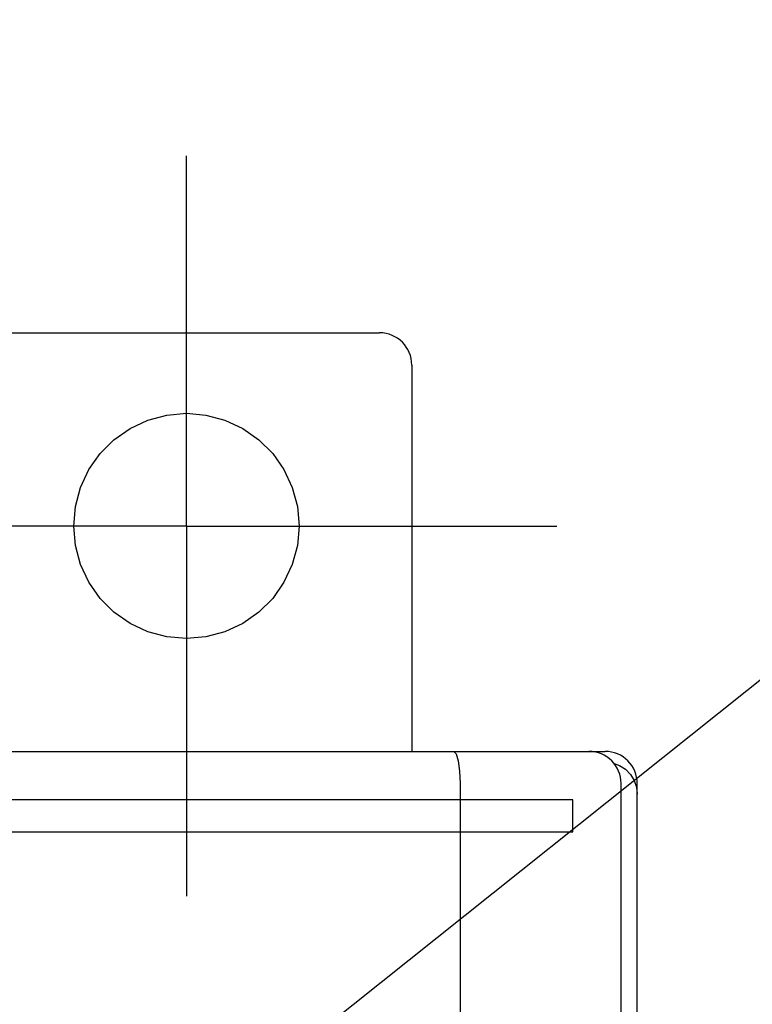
# Model space of a CAD drawing. Extents: x 129 to 1619, y 128 to 1105.
# Tile 19 of 27: x 986 to 1009, y 814 to 845. Entities that reach past the tile are written whole.
import ezdxf

# ---------------------------------------------------------------- set-up
doc = ezdxf.new("R2010")
doc.units = 0
doc.header["$LTSCALE"] = 92.4
doc.linetypes.add('CENTER', pattern=[0.6, 0.375, -0.075, 0.075, -0.075])
for name, color, linetype in [('ALL_AXIS', 7, 'CONTINUOUS'), ('ALL_CURVE', 7, 'CONTINUOUS'), ('ALL_FEATURES', 7, 'CONTINUOUS'), ('ALL_NOTE', 7, 'CONTINUOUS')]:
    doc.layers.add(name, color=color, linetype=linetype)

msp = doc.modelspace()

# ---------------------------------------------------------------- linework, layer by layer
at = {"layer": 'ALL_AXIS', "color": 7, "linetype": 'CENTER'}
for q in [(991, 840.5), (979.5, 829), (991, 817.5), (1002.5, 829)]:
    msp.add_line((991, 829), q, dxfattribs=at)
at = {"layer": 'ALL_CURVE', "color": 4, "linetype": 'CONTINUOUS'}
for p, q in [((1003, 820.5), (966, 820.5)), ((1003, 819.5), (1003, 820.5)), ((984, 819.5), (1003, 819.5))]:
    msp.add_line(p, q, dxfattribs=at)
at = {"layer": 'ALL_FEATURES', "color": 7, "linetype": 'CONTINUOUS'}
for p, q in [((843, 835), (997, 835)), ((998, 834), (998, 822)), ((836, 822), (1004, 822)), ((1004.903, 821.098), (1004.975, 820.888)), ((999.5, 821), (999.5, 791)), ((1004.5, 790.888), (1004.5, 821)), ((1004.975, 820.888), (1005, 820.668)), ((1005, 809.991), (1005, 821))]:
    msp.add_line(p, q, dxfattribs=at)
for points in [[(987.501, 829), (987.554, 829.608), (987.712, 830.197), (987.97, 830.75), (988.319, 831.25), (988.751, 831.681), (989.25, 832.031), (989.803, 832.289), (990.392, 832.446), (991, 832.5), (991.608, 832.446), (992.197, 832.289), (992.75, 832.031), (993.249, 831.681), (993.681, 831.25), (994.03, 830.75), (994.288, 830.197), (994.446, 829.608), (994.499, 829)], [(994.499, 829), (994.446, 828.392), (994.288, 827.803), (994.03, 827.251), (993.68, 826.751), (993.249, 826.32), (992.749, 825.97), (992.197, 825.712), (991.608, 825.555), (991, 825.501), (990.392, 825.555), (989.803, 825.712), (989.251, 825.97), (988.751, 826.32), (988.32, 826.751), (987.97, 827.251), (987.712, 827.803), (987.554, 828.392), (987.501, 829)], [(999.307, 822), (999.38, 821.925), (999.443, 821.711), (999.485, 821.386), (999.5, 821)], [(1004.28, 821.624), (1004.445, 821.564), (1004.631, 821.444), (1004.786, 821.286), (1004.903, 821.098)]]:
    msp.add_lwpolyline(points, dxfattribs=at)
for centre in [(997, 834), (1003.5, 821), (1004, 821)]:
    msp.add_arc(centre, 1, 0, 90, dxfattribs=at)
at = {"layer": 'ALL_NOTE', "color": 2, "linetype": 'CONTINUOUS'}
msp.add_line((983.465, 804), (1034.5, 844.724), dxfattribs=at)

doc.saveas('drawing.dxf')
